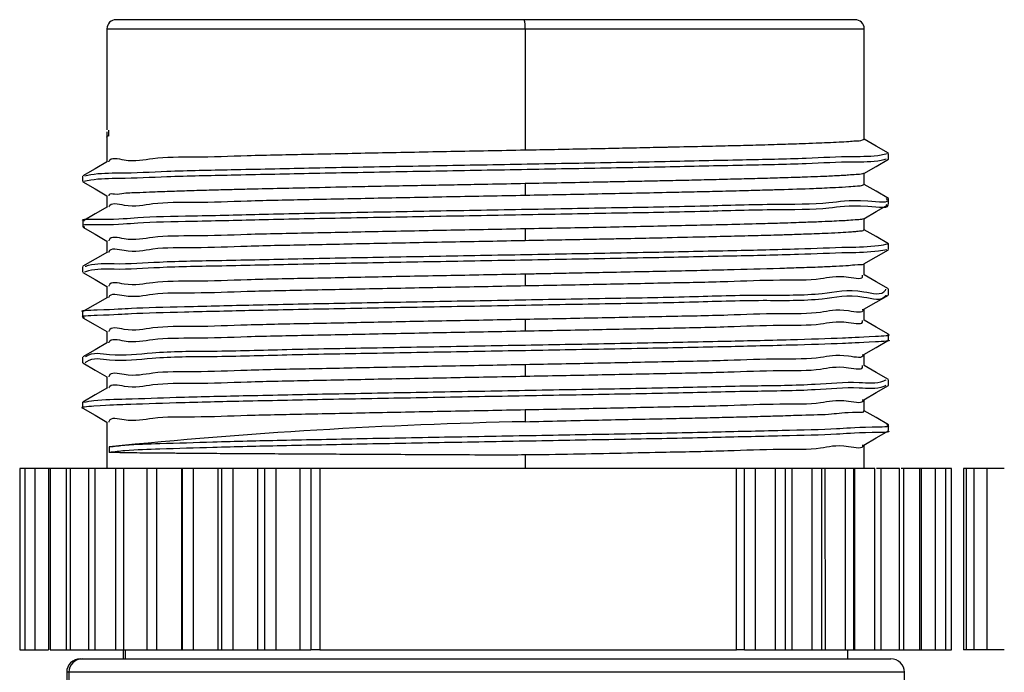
# Model space of a CAD drawing. Header units: millimetres. Extents: x 10 to 584, y 10 to 410.
# Tile 8 of 28: x 149 to 170, y 313 to 328. Entities that reach past the tile are written whole.
import ezdxf

# ---------------------------------------------------------------- set-up
doc = ezdxf.new("R2010")
doc.units = ezdxf.units.MM
doc.header["$LTSCALE"] = 2
doc.linetypes.add('SLD-实线', pattern=[0])

msp = doc.modelspace()

# ---------------------------------------------------------------- linework, layer by layer
at = {"color": 7, "linetype": 'SLD-实线', "lineweight": 25}
for p, q in [((159.723548, 327.574861), (150.711208, 327.574861)), ((167.031208, 327.574861), (159.723548, 327.574861)), ((150.511207, 327.374858), (150.511207, 325.140332)), ((159.744439, 327.374858), (159.744439, 324.697805)), ((167.231207, 324.931716), (167.231207, 327.374858)), ((150.505792, 325.099756), (150.505792, 324.977589)), ((150.554306, 325.011869), (150.554306, 325.136867)), ((150.505792, 324.975123), (150.505792, 324.974758)), ((150.511207, 324.975823), (150.511207, 324.433913)), ((167.770068, 324.495611), (167.770068, 324.620609)), ((167.231207, 323.930998), (167.231207, 324.182038)), ((149.972971, 324.120847), (149.972971, 323.995848)), ((159.744439, 323.951912), (159.744439, 323.697557)), ((150.511207, 323.685286), (150.511207, 323.433449)), ((167.76845, 323.495624), (167.76845, 323.620622)), ((149.974284, 323.120666), (149.974284, 322.995667)), ((167.231207, 322.931324), (167.231207, 323.182684)), ((159.744439, 322.952149), (159.744439, 322.698471)), ((150.511207, 322.685209), (150.511207, 322.434415)), ((167.768785, 322.495882), (167.768785, 322.620881)), ((149.972347, 322.120582), (149.972347, 321.995576)), ((167.231207, 321.931628), (167.231207, 322.182831)), ((159.744439, 321.951238), (159.744439, 321.698454)), ((150.511207, 321.684782), (150.511207, 321.434435)), ((167.769385, 321.495731), (167.769385, 321.620737)), ((149.972396, 321.120624), (149.972396, 320.995626)), ((167.231207, 320.931611), (167.231207, 321.1823)), ((159.744439, 320.951258), (159.744439, 320.698408)), ((150.511207, 320.68478), (150.511207, 320.434426)), ((167.769433, 320.495737), (167.769433, 320.620735)), ((149.972487, 320.120801), (149.972487, 319.995803)), ((167.231207, 319.931601), (167.231207, 320.182246)), ((159.744439, 319.951308), (159.744439, 319.698346)), ((150.511207, 319.684786), (150.511207, 319.434379)), ((167.769515, 319.495638), (167.769515, 319.620644)), ((167.231207, 318.931391), (167.231207, 319.182185)), ((149.972608, 319.120784), (149.972608, 318.995786)), ((159.744439, 318.951366), (159.744439, 318.692793)), ((150.511207, 318.684784), (150.511207, 317.65486)), ((167.769624, 318.495636), (167.769624, 318.620634)), ((150.559697, 318.137852), (150.559697, 318.012853)), ((167.231207, 317.65486), (167.231207, 318.182115)), ((159.744439, 317.956877), (159.744439, 317.65486)), ((148.583691, 317.65486), (148.583691, 313.65486)), ((148.694528, 317.65486), (148.583691, 317.65486)), ((148.694528, 317.65486), (148.694528, 313.65486)), ((148.918816, 317.65486), (148.694528, 317.65486)), ((148.918816, 317.65486), (148.918816, 313.65486)), ((149.22047, 317.65486), (148.918816, 317.65486)), ((149.22047, 317.65486), (149.22047, 313.65486)), ((149.280669, 317.65486), (149.22047, 317.65486)), ((149.253925, 317.65486), (149.253925, 313.65486)), ((149.606365, 317.65486), (149.253925, 317.65486)), ((149.606365, 317.65486), (149.606365, 313.65486)), ((149.737753, 317.65486), (149.606365, 317.65486)), ((149.695927, 317.65486), (149.695927, 313.65486)), ((150.100883, 317.65486), (149.695927, 317.65486)), ((150.100883, 317.65486), (150.100883, 313.65486)), ((150.262504, 317.65486), (150.100883, 317.65486)), ((150.239637, 317.65486), (150.239637, 313.65486)), ((150.698224, 317.65486), (150.239637, 317.65486)), ((150.698224, 317.65486), (150.698224, 313.65486)), ((150.888185, 317.65486), (150.698224, 317.65486)), ((150.878682, 317.65486), (150.878682, 313.65486)), ((151.391387, 317.65486), (150.878682, 317.65486)), ((151.391387, 317.65486), (151.391387, 313.65486)), ((151.607459, 317.65486), (151.391387, 317.65486)), ((151.60557, 317.65486), (151.60557, 313.65486)), ((152.157798, 317.65486), (151.60557, 317.65486)), ((152.157798, 317.65486), (152.157798, 313.65486)), ((152.172243, 317.65486), (152.157798, 317.65486)), ((152.172243, 317.65486), (152.172243, 313.65486)), ((152.411894, 317.65486), (152.172243, 317.65486)), ((152.411894, 317.65486), (152.411894, 313.65486)), ((152.961269, 317.65486), (152.411894, 317.65486)), ((152.96127, 317.65486), (152.958249, 313.65486)), ((153.039211, 317.65486), (152.96127, 317.65486)), ((153.039211, 317.65486), (153.039211, 313.65486)), ((153.292059, 317.65486), (153.039211, 317.65486)), ((153.292059, 317.65486), (153.292059, 313.65486)), ((153.835743, 317.65486), (153.292059, 317.65486)), ((153.835745, 317.65486), (153.835745, 313.65486)), ((153.986483, 317.65486), (153.835745, 317.65486)), ((153.986483, 317.65486), (153.986483, 313.65486)), ((154.237633, 317.65486), (153.986483, 317.65486)), ((154.237633, 317.65486), (154.237633, 313.65486)), ((154.771419, 317.65486), (154.237633, 317.65486)), ((154.771421, 317.65486), (154.771421, 313.65486)), ((155.012877, 317.65486), (154.771421, 317.65486)), ((155.012877, 317.65486), (155.012877, 313.65486)), ((155.209032, 317.65486), (155.012877, 317.65486)), ((155.209032, 317.65486), (155.209032, 313.65486)), ((164.413544, 317.65486), (155.209032, 317.65486)), ((164.413544, 313.65486), (164.413544, 317.65486)), ((164.589107, 317.65486), (164.413544, 317.65486)), ((164.589107, 313.65486), (164.589107, 317.65486)), ((164.82968, 317.65486), (164.589107, 317.65486)), ((165.272907, 317.65486), (164.829678, 317.65486)), ((164.82968, 313.65486), (164.82968, 317.65486)), ((165.272907, 313.65486), (165.272907, 317.65486)), ((165.490768, 317.65486), (165.272907, 317.65486)), ((165.490768, 313.65486), (165.490768, 317.65486)), ((165.640954, 317.65486), (165.490768, 317.65486)), ((166.084388, 317.65486), (165.640953, 317.65486)), ((165.640954, 313.65486), (165.640954, 317.65486)), ((166.29427, 317.65486), (166.082805, 317.65486)), ((166.084388, 313.65486), (166.084388, 317.65486)), ((166.29427, 313.65486), (166.29427, 317.65486)), ((166.371924, 317.65486), (166.29427, 317.65486)), ((166.816957, 317.65486), (166.371921, 317.65486)), ((166.374935, 313.65486), (166.371924, 317.65486)), ((166.999968, 317.65486), (166.808155, 317.65486)), ((166.816957, 313.65486), (166.816957, 317.65486)), ((166.999968, 313.65486), (166.999968, 317.65486)), ((167.014457, 317.65486), (166.999968, 317.65486)), ((167.014457, 317.65486), (167.014457, 313.65486)), ((167.46223, 317.65486), (167.014457, 317.65486)), ((167.46223, 313.65486), (167.46223, 317.65486)), ((167.604066, 317.65486), (167.502778, 317.65486)), ((167.604066, 313.65486), (167.604066, 317.65486)), ((168.012644, 317.65486), (167.604066, 317.65486)), ((168.012644, 313.65486), (168.012644, 317.65486)), ((168.105779, 317.65486), (168.046489, 317.65486)), ((168.105779, 313.65486), (168.105779, 317.65486)), ((168.461745, 317.65486), (168.105779, 317.65486)), ((168.461745, 313.65486), (168.461745, 317.65486)), ((168.499226, 317.65486), (168.461745, 317.65486)), ((168.499226, 313.65486), (168.499226, 317.65486)), ((168.804268, 317.65486), (168.499226, 317.65486)), ((168.804268, 313.65486), (168.804268, 317.65486)), ((169.036197, 317.65486), (168.804268, 317.65486)), ((169.036197, 313.65486), (169.036197, 317.65486)), ((169.154813, 317.65486), (169.036197, 317.65486)), ((169.154813, 313.65486), (169.154813, 317.65486)), ((169.158724, 317.65486), (169.154813, 317.65486)), ((169.158724, 313.65486), (169.158724, 317.65486)), ((169.421207, 317.655084), (169.421207, 313.655083)), ((169.477964, 317.655084), (169.421207, 317.655084)), ((169.479345, 317.655084), (169.479345, 313.655083)), ((169.648953, 317.655084), (169.479345, 317.655084)), ((169.651697, 317.655084), (169.651697, 313.655083)), ((169.932167, 317.655084), (169.651697, 317.655084)), ((169.936244, 317.655084), (169.936244, 313.655083)), ((170.324286, 317.655084), (169.936244, 317.655084)), ((148.583691, 313.65486), (148.694528, 313.65486)), ((148.694528, 313.65486), (148.918816, 313.65486)), ((148.918816, 313.65486), (149.22047, 313.65486)), ((149.253925, 313.65486), (149.606365, 313.65486)), ((149.606365, 313.65486), (149.737753, 313.65486)), ((149.695927, 313.65486), (150.100883, 313.65486)), ((150.100883, 313.65486), (150.262504, 313.65486)), ((150.239637, 313.65486), (150.698224, 313.65486)), ((150.698224, 313.65486), (150.888185, 313.65486)), ((150.871207, 313.65486), (150.871207, 313.454856)), ((150.878682, 313.65486), (151.391387, 313.65486)), ((151.391387, 313.65486), (151.607459, 313.65486)), ((151.60557, 313.65486), (152.157798, 313.65486)), ((152.157798, 313.65486), (152.172243, 313.65486)), ((152.172243, 313.65486), (152.411894, 313.65486)), ((152.411894, 313.65486), (152.958249, 313.65486)), ((152.958249, 313.65486), (153.039211, 313.65486)), ((153.039211, 313.65486), (153.292059, 313.65486)), ((153.292059, 313.65486), (153.835743, 313.65486)), ((153.835745, 313.65486), (153.986483, 313.65486)), ((153.986483, 313.65486), (154.237633, 313.65486)), ((154.237633, 313.65486), (154.771419, 313.65486)), ((154.771421, 313.65486), (155.012877, 313.65486)), ((155.209032, 313.65486), (155.012877, 313.65486)), ((155.209032, 313.65486), (164.413544, 313.65486)), ((164.589107, 313.65486), (164.413544, 313.65486)), ((164.589107, 313.65486), (164.82968, 313.65486)), ((164.829678, 313.65486), (165.272907, 313.65486)), ((165.272907, 313.65486), (165.490768, 313.65486)), ((165.490768, 313.65486), (165.640954, 313.65486)), ((165.640953, 313.65486), (166.084388, 313.65486)), ((166.082805, 313.65486), (166.29427, 313.65486)), ((166.29427, 313.65486), (166.374935, 313.65486)), ((166.374934, 313.65486), (166.816957, 313.65486)), ((166.808155, 313.65486), (166.999968, 313.65486)), ((166.871207, 313.454856), (166.871207, 313.65486)), ((166.999968, 313.65486), (167.014457, 313.65486)), ((167.014457, 313.65486), (167.46223, 313.65486)), ((167.440451, 313.65486), (167.604066, 313.65486)), ((167.604066, 313.65486), (168.012644, 313.65486)), ((167.972281, 313.65486), (168.105779, 313.65486)), ((168.105779, 313.65486), (168.461745, 313.65486)), ((168.461745, 313.65486), (168.499226, 313.65486)), ((168.499226, 313.65486), (168.804268, 313.65486)), ((168.804268, 313.65486), (169.036197, 313.65486)), ((169.036197, 313.65486), (169.154813, 313.65486)), ((169.154813, 313.65486), (169.158724, 313.65486)), ((169.477964, 313.655083), (169.421207, 313.655083)), ((169.648953, 313.655083), (169.479345, 313.655083)), ((169.932167, 313.655083), (169.651697, 313.655083)), ((170.324286, 313.655083), (169.936244, 313.655083)), ((149.921208, 313.454856), (149.970166, 313.454856)), ((149.970166, 313.454856), (167.821208, 313.454856)), ((149.621207, 313.154859), (149.621207, 294.75486)), ((149.671807, 313.154859), (149.671807, 294.75486)), ((168.121208, 294.75486), (168.121208, 313.154859))]:
    msp.add_line(p, q, dxfattribs=at)
at = {"color": 8, "linetype": 'SLD-实线', "lineweight": 25}
for p, q in [((150.511207, 327.374858), (159.744439, 327.374858)), ((159.744439, 327.374858), (167.231207, 327.374858)), ((150.914968, 313.65486), (150.914968, 313.454856)), ((149.671807, 313.154859), (149.621207, 313.154859)), ((168.121208, 313.154859), (149.671807, 313.154859))]:
    msp.add_line(p, q, dxfattribs=at)
at = {"color": 7, "linetype": 'SLD-实线', "lineweight": 25, "flags": 128}
for points in [[(167.765875, 324.625556), (167.494663, 324.78222), (167.231207, 324.934405)], [(150.519602, 324.438763), (150.248412, 324.2821), (149.977216, 324.125436)], [(167.223478, 324.177575), (167.494668, 324.334224), (167.765866, 324.49088)], [(149.977188, 323.99061), (150.248369, 323.833962), (150.511207, 323.682119)], [(167.764142, 323.625539), (167.492974, 323.782203), (167.231207, 323.933442)], [(150.520904, 323.439051), (150.249755, 323.282388), (149.978596, 323.125717)], [(167.221861, 323.177283), (167.493005, 323.333939), (167.764156, 323.490595)], [(149.9786, 322.99075), (150.249743, 322.834094), (150.511207, 322.683019)], [(167.764509, 322.625828), (167.493333, 322.782491), (167.231207, 322.933932)], [(150.518981, 322.438908), (150.247776, 322.282244), (149.976562, 322.125581)], [(167.222172, 322.177609), (167.493325, 322.334264), (167.764488, 322.49092)], [(149.976568, 321.990837), (150.247767, 321.834181), (150.511207, 321.682003)], [(167.765088, 321.62564), (167.493893, 321.782311), (167.231207, 321.934064)], [(150.519033, 321.438958), (150.24783, 321.282295), (149.976618, 321.125639)], [(167.222741, 321.177405), (167.493912, 321.334061), (167.765092, 321.490717)], [(149.97664, 320.990858), (150.24784, 320.834202), (150.511207, 320.682061)], [(167.765138, 320.625615), (167.493941, 320.782279), (167.231207, 320.934062)], [(167.222792, 320.177388), (167.493964, 320.334044), (167.765146, 320.4907)], [(150.519123, 320.438993), (150.247922, 320.28233), (149.976713, 320.125674)], [(149.976749, 319.990863), (150.247944, 319.834207), (150.511207, 319.682133)], [(167.765224, 319.625591), (167.494025, 319.782254), (167.231207, 319.934082)], [(150.519261, 319.439028), (150.248063, 319.282365), (149.976857, 319.125702)], [(167.222877, 319.177371), (167.494053, 319.334027), (167.765236, 319.490683)], [(149.976879, 318.990861), (150.248073, 318.834205), (150.511207, 318.682198)], [(167.765338, 318.625567), (167.494135, 318.78223), (167.231207, 318.934117)], [(167.222993, 318.177369), (167.49417, 318.334025), (167.765356, 318.490681)]]:
    msp.add_lwpolyline(points, dxfattribs=at)
at = {"color": 7, "linetype": 'SLD-实线', "lineweight": 25}
for centre, radius, start, end in [((150.711206, 327.374862), 0.199999, 89.9992542, 180.0012794), ((159.250062, 327.42431), 0.496845, 354.2877223, 17.6387309), ((167.031212, 327.374866), 0.199996, 359.9978097, 90.0011231), ((162.200548, 201.757153), 116.961431, 91.2032599, 95.71194874), ((149.921202, 313.154861), 0.299995, 89.9988248, 180.0004638), ((149.970985, 313.155679), 0.299179, 90.1568824, 180.1570272), ((167.821213, 313.154862), 0.299994, 359.9993844, 90.0010602)]:
    msp.add_arc(centre, radius, start, end, dxfattribs=at)
for points, knots in [([(150.554306, 325.011869), (150.519903, 324.995132), (150.481744, 324.976568), (150.50708, 324.974927), (150.509573, 324.974765)], [0, 0, 0, 0, 0.901608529, 1, 1, 1, 1]), ([(159.744439, 324.697805), (159.961542, 324.701846), (160.3926, 324.709871), (161.033133, 324.722261), (161.660268, 324.734909), (162.270122, 324.747652), (162.698158, 324.757424), (163.187866, 324.768185), (163.664762, 324.77832), (164.294774, 324.792995), (164.836995, 324.806947), (165.355952, 324.822128), (165.798443, 324.836701), (166.147443, 324.849747), (166.422252, 324.86049), (166.662606, 324.872411), (166.869011, 324.881642), (167.039923, 324.899949), (167.159102, 324.897259), (167.217964, 324.92645), (167.228582, 324.931716)], [0, 0, 0, 0, 0.086950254, 0.172640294, 0.256539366, 0.338127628, 0.416899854, 0.427984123, 0.534270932, 0.607908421, 0.68033079, 0.751465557, 0.815806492, 0.85761075, 0.891323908, 0.92590711, 0.954061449, 0.973812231, 0.995276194, 1, 1, 1, 1]), ([(150.021275, 324.125473), (150.065016, 324.135126), (150.313897, 324.190051), (150.925136, 324.181941), (151.956137, 324.237347), (153.353475, 324.262785), (155.036724, 324.301241), (156.921024, 324.335597), (158.90693, 324.371322), (160.891055, 324.407115), (162.769714, 324.441274), (164.444228, 324.480257), (165.829789, 324.504304), (166.846366, 324.562507), (167.449664, 324.550019), (167.693558, 324.609712), (167.738113, 324.620617)], [0, 0, 0, 0, 0.007571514, 0.04308134, 0.102579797, 0.182679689, 0.279357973, 0.387547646, 0.50155029, 0.615450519, 0.72334151, 0.819459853, 0.898960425, 0.957572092, 0.992249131, 1, 1, 1, 1]), ([(150.552999, 324.435991), (150.554258, 324.439933), (150.589539, 324.550386), (151.0533, 324.410518), (151.585844, 324.553576), (152.538274, 324.529806), (153.67248, 324.580433), (155.029375, 324.603873), (156.526217, 324.636658), (158.115539, 324.666656), (159.198205, 324.687359), (159.744439, 324.697805)], [0, 0, 0, 0, 0.001333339, 0.037359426, 0.106643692, 0.206578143, 0.333338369, 0.482059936, 0.647031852, 0.821918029, 1, 1, 1, 1]), ([(167.717141, 324.490835), (167.679548, 324.481717), (167.442556, 324.424232), (166.84627, 324.438171), (165.829832, 324.379008), (164.444212, 324.355369), (162.769719, 324.31624), (160.891054, 324.282128), (158.90693, 324.246318), (156.921023, 324.210609), (155.036729, 324.17621), (153.353462, 324.137884), (151.956173, 324.112084), (150.925056, 324.057538), (150.306322, 324.064273), (150.050043, 324.00724), (149.998856, 323.995848)], [0, 0, 0, 0, 0.006537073, 0.041211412, 0.099818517, 0.1793129, 0.275423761, 0.383306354, 0.497197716, 0.611191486, 0.719372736, 0.816043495, 0.896137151, 0.955630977, 0.991138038, 1, 1, 1, 1]), ([(167.217391, 324.179691), (167.210285, 324.176408), (167.159969, 324.153162), (167.044202, 324.155982), (166.900342, 324.139405), (166.753081, 324.13153), (166.608079, 324.12324), (166.444318, 324.115355), (166.232693, 324.105768), (166.021587, 324.097833), (165.80384, 324.090366), (165.60011, 324.083813), (165.306311, 324.075006), (164.923298, 324.064297), (164.454589, 324.051967), (163.951527, 324.039398), (163.417206, 324.026677), (163.022674, 324.017298), (162.654232, 324.009232), (162.269053, 324.00142), (161.792767, 323.991987), (160.933834, 323.975359), (160.27946, 323.962459), (159.744439, 323.951912)], [0, 0, 0, 0, 0.003129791, 0.022160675, 0.044819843, 0.061733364, 0.081179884, 0.10311358, 0.127482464, 0.166155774, 0.187847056, 0.214874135, 0.247915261, 0.305745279, 0.368563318, 0.435983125, 0.50759032, 0.582944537, 0.594277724, 0.655410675, 0.737474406, 0.785357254, 1, 1, 1, 1]), ([(159.744439, 323.951912), (159.470186, 323.946505), (158.993892, 323.937113), (158.335412, 323.924359), (157.735918, 323.913241), (157.12679, 323.90178), (156.511912, 323.890237), (155.793382, 323.875684), (155.052886, 323.859662), (154.279216, 323.842145), (153.699812, 323.828877), (153.217109, 323.817136), (152.810899, 323.806398), (152.382545, 323.794177), (151.949983, 323.779803), (151.565113, 323.767073), (151.216071, 323.747638), (150.920345, 323.749255), (150.724968, 323.699066), (150.563663, 323.737479), (150.552463, 323.691192), (150.551034, 323.685286)], [0, 0, 0, 0, 0.089347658, 0.155169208, 0.214521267, 0.284649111, 0.353610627, 0.414835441, 0.518737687, 0.594862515, 0.666900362, 0.707512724, 0.752132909, 0.799267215, 0.847056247, 0.893244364, 0.924246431, 0.962128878, 0.985117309, 0.998100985, 1, 1, 1, 1]), ([(159.744439, 323.697557), (160.280397, 323.708075), (161.321315, 323.728502), (162.541422, 323.753069), (163.407845, 323.771899), (163.969215, 323.785135), (164.517585, 323.799249), (164.991364, 323.812309), (165.511736, 323.827567), (166.027554, 323.842889), (166.532102, 323.866351), (166.857089, 323.879353), (167.053776, 323.904662), (167.17189, 323.901159), (167.213963, 323.925942), (167.222546, 323.930998)], [0, 0, 0, 0, 0.214822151, 0.417220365, 0.489047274, 0.562116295, 0.642246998, 0.708876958, 0.752045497, 0.850891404, 0.915537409, 0.954800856, 0.980577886, 0.996037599, 1, 1, 1, 1]), ([(150.011228, 323.125717), (150.005942, 323.127825), (149.879636, 323.178194), (150.754256, 323.153348), (151.196161, 323.225148), (152.571394, 323.239962), (154.032799, 323.282348), (155.838268, 323.315095), (157.771281, 323.35145), (159.773136, 323.38626), (161.717216, 323.423525), (163.540265, 323.453098), (165.037462, 323.505231), (166.43337, 323.494462), (166.938394, 323.622146), (167.840786, 323.518717), (167.719083, 323.615568), (167.712741, 323.620615)], [0, 0, 0, 0, 0.000920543, 0.021997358, 0.068155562, 0.136692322, 0.224340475, 0.326331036, 0.437404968, 0.551779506, 0.663469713, 0.766579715, 0.855890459, 0.92651447, 0.974980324, 0.998696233, 1, 1, 1, 1]), ([(150.553099, 323.436526), (150.554328, 323.440357), (150.589684, 323.550627), (151.053316, 323.410562), (151.585837, 323.553708), (152.538277, 323.529814), (153.672479, 323.580422), (155.029375, 323.603787), (156.526216, 323.636534), (158.115539, 323.666454), (159.198205, 323.687127), (159.744439, 323.697557)], [0, 0, 0, 0, 0.001296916, 0.037323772, 0.106610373, 0.20654843, 0.333313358, 0.482040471, 0.647018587, 0.821911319, 1, 1, 1, 1]), ([(167.718819, 323.490587), (167.722919, 323.487283), (167.840064, 323.392882), (166.933933, 323.498527), (166.435648, 323.36876), (165.036556, 323.380513), (163.540576, 323.328003), (161.717123, 323.298556), (159.773149, 323.261256), (157.77133, 323.226445), (155.838072, 323.190124), (154.03343, 323.15726), (152.569579, 323.115221), (151.200642, 323.099512), (150.745799, 323.029553), (149.878623, 323.052249), (150.013609, 322.999538), (150.023501, 322.995675)], [0, 0, 0, 0, 0.000859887, 0.024568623, 0.073019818, 0.143622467, 0.232906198, 0.335985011, 0.447641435, 0.561981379, 0.673021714, 0.774981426, 0.862603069, 0.931119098, 0.977263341, 0.998333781, 1, 1, 1, 1]), ([(167.213027, 323.179853), (167.207389, 323.176505), (167.168217, 323.153242), (167.051659, 323.158118), (166.89936, 323.137633), (166.70929, 323.129076), (166.489201, 323.117181), (166.195131, 323.104959), (165.813385, 323.090636), (165.384848, 323.076563), (164.840576, 323.060963), (164.228883, 323.045743), (163.536939, 323.029789), (162.57996, 323.008242), (161.3171, 322.98183), (160.277527, 322.96221), (159.744439, 322.952149)], [0, 0, 0, 0, 0.002617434, 0.018184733, 0.04434245, 0.065306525, 0.094210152, 0.132913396, 0.183370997, 0.247536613, 0.304974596, 0.401884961, 0.493090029, 0.58273359, 0.786028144, 1, 1, 1, 1]), ([(159.744439, 322.952149), (159.198204, 322.941698), (158.115537, 322.920985), (156.526224, 322.890972), (155.029351, 322.858216), (153.672554, 322.83465), (152.538059, 322.784363), (151.586383, 322.807191), (151.052215, 322.666146), (150.588257, 322.803862), (150.553061, 322.690904), (150.551287, 322.685209)], [0, 0, 0, 0, 0.177978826, 0.352763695, 0.517640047, 0.666275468, 0.792962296, 0.892838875, 0.962083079, 0.998088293, 1, 1, 1, 1]), ([(159.744439, 322.698471), (159.960372, 322.702584), (160.38913, 322.710751), (161.008273, 322.722541), (161.543714, 322.732456), (162.085002, 322.743486), (162.7369, 322.757418), (163.475272, 322.774298), (164.098004, 322.789206), (164.518255, 322.799692), (164.813532, 322.807277), (165.094486, 322.814822), (165.319205, 322.820914), (165.582247, 322.828861), (165.913666, 322.83997), (166.30021, 322.855275), (166.632714, 322.87055), (166.850729, 322.883411), (167.009403, 322.892957), (167.11426, 322.906741), (167.189851, 322.908441), (167.220744, 322.926627), (167.228723, 322.931324)], [0, 0, 0, 0, 0.086479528, 0.171714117, 0.247962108, 0.300917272, 0.388501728, 0.509054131, 0.596653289, 0.637927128, 0.677383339, 0.714926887, 0.750467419, 0.767398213, 0.820302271, 0.88324339, 0.92231827, 0.953534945, 0.970796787, 0.985758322, 0.996321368, 1, 1, 1, 1]), ([(150.553051, 322.436814), (150.554294, 322.440702), (150.589585, 322.551075), (151.053328, 322.411144), (151.58583, 322.554263), (152.538279, 322.530464), (153.672478, 322.581105), (155.029375, 322.604525), (156.526216, 322.637331), (158.115539, 322.667309), (159.198205, 322.688021), (159.744439, 322.698471)], [0, 0, 0, 0, 0.001315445, 0.037342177, 0.106627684, 0.206563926, 0.333326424, 0.482050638, 0.647025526, 0.821914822, 1, 1, 1, 1]), ([(167.734046, 322.490883), (167.671962, 322.479851), (167.388456, 322.429474), (166.733179, 322.426586), (165.662117, 322.377832), (164.233146, 322.34928), (162.525735, 322.311958), (160.626676, 322.27716), (158.636196, 322.241618), (156.658073, 322.205577), (154.794787, 322.172249), (153.146397, 322.130703), (151.791624, 322.113886), (150.819107, 322.039809), (150.252998, 322.076641), (150.044813, 322.005131), (150.016995, 321.995576)], [0, 0, 0, 0, 0.010661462, 0.048685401, 0.110395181, 0.192302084, 0.290404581, 0.399399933, 0.513667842, 0.627248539, 0.734176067, 0.828920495, 0.906453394, 0.962840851, 0.99503474, 1, 1, 1, 1]), ([(150.032591, 322.125626), (150.055242, 322.133334), (150.258365, 322.202452), (150.81928, 322.163912), (151.791544, 322.239296), (153.146427, 322.255546), (154.794777, 322.297299), (156.658076, 322.33056), (158.636195, 322.366623), (160.626677, 322.40215), (162.525732, 322.436983), (164.233155, 322.474199), (165.662093, 322.50305), (166.733236, 322.551078), (167.398637, 322.555328), (167.692171, 322.607941), (167.76432, 322.620873)], [0, 0, 0, 0, 0.004037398, 0.036205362, 0.09254741, 0.170017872, 0.264686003, 0.371527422, 0.485016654, 0.599192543, 0.708100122, 0.806123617, 0.887964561, 0.949624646, 0.987617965, 1, 1, 1, 1]), ([(167.215156, 322.18003), (167.216695, 322.178938), (167.255037, 322.151728), (167.011242, 322.162613), (166.887182, 322.132386), (166.580659, 322.122872), (166.224591, 322.104679), (165.804174, 322.091071), (165.121475, 322.06924), (164.147794, 322.042662), (163.112572, 322.018489), (162.193282, 322.001076), (161.522269, 321.986881), (160.872984, 321.973647), (160.368556, 321.963536), (160.000745, 321.956223), (159.811042, 321.952533), (159.744439, 321.951238)], [0, 0, 0, 0, 0.000728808, 0.018154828, 0.045642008, 0.081911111, 0.128229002, 0.193646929, 0.248558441, 0.402639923, 0.58358247, 0.663696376, 0.771105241, 0.852565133, 0.923959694, 0.973302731, 1, 1, 1, 1]), ([(159.744439, 321.951238), (159.198204, 321.940807), (158.115537, 321.920132), (156.526224, 321.890181), (155.02935, 321.85747), (153.672557, 321.833967), (152.538052, 321.783732), (151.586403, 321.80663), (151.052177, 321.66561), (150.588318, 321.80339), (150.553062, 321.690467), (150.551287, 321.684782)], [0, 0, 0, 0, 0.177979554, 0.352765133, 0.517642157, 0.666278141, 0.792965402, 0.892842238, 0.962086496, 0.998091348, 1, 1, 1, 1]), ([(159.744439, 321.698454), (160.279791, 321.708588), (161.318743, 321.728255), (162.805861, 321.760941), (164.156714, 321.784471), (165.259958, 321.83448), (166.236251, 321.812524), (166.66375, 321.94934), (167.231616, 321.821316), (167.192952, 321.926656), (167.191128, 321.931628)], [0, 0, 0, 0, 0.214895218, 0.417044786, 0.598684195, 0.752838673, 0.873593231, 0.956328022, 0.997939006, 1, 1, 1, 1]), ([(149.985132, 321.125631), (149.983165, 321.126095), (149.876976, 321.151141), (150.671567, 321.172739), (151.058489, 321.208417), (152.390948, 321.240202), (153.807703, 321.275908), (155.586119, 321.310825), (157.503357, 321.346557), (159.502537, 321.381301), (161.463792, 321.419432), (163.29789, 321.44602), (164.877085, 321.507528), (166.207931, 321.471162), (167.003934, 321.659024), (167.630296, 321.462498), (167.708396, 321.613974), (167.711879, 321.62073)], [0, 0, 0, 0, 0.000334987, 0.018078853, 0.060918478, 0.126787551, 0.212174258, 0.312672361, 0.423013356, 0.537446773, 0.649983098, 0.754780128, 0.846304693, 0.919869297, 0.971532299, 0.998730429, 1, 1, 1, 1]), ([(150.553068, 321.436864), (150.554306, 321.440737), (150.589584, 321.551092), (151.05335, 321.411119), (151.585819, 321.554274), (152.538284, 321.530446), (153.672476, 321.581098), (155.029376, 321.604517), (156.526216, 321.637309), (158.115539, 321.667305), (159.198205, 321.688009), (159.744439, 321.698454)], [0, 0, 0, 0, 0.001310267, 0.037337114, 0.106622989, 0.206559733, 0.333322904, 0.482047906, 0.647023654, 0.821913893, 1, 1, 1, 1]), ([(167.709153, 321.490695), (167.706537, 321.485682), (167.628791, 321.336724), (167.003045, 321.535382), (166.208365, 321.3455), (164.876917, 321.38279), (163.297945, 321.320922), (161.463782, 321.294463), (159.50251, 321.256299), (157.503475, 321.221541), (155.585708, 321.185853), (153.809001, 321.150833), (152.38728, 321.115418), (151.067314, 321.082874), (150.655875, 321.048713), (149.8756, 321.024819), (149.996377, 320.997806), (150.006059, 320.995641)], [0, 0, 0, 0, 0.0009462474, 0.0281202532, 0.0797373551, 0.1532366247, 0.2446799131, 0.3493838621, 0.4618202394, 0.5761520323, 0.6863950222, 0.7868038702, 0.8721147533, 0.9379253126, 0.9807268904, 0.9984550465, 1, 1, 1, 1]), ([(167.192928, 321.179462), (167.19405, 321.176316), (167.230716, 321.073564), (166.661495, 321.203885), (166.237397, 321.064802), (165.259498, 321.087756), (164.156876, 321.037297), (162.805809, 321.013879), (161.318758, 320.981089), (160.279796, 320.961402), (159.744439, 320.951258)], [0, 0, 0, 0, 0.001315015, 0.04295754, 0.125754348, 0.246599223, 0.400868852, 0.582643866, 0.784944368, 1, 1, 1, 1]), ([(159.744439, 320.951258), (159.198204, 320.940828), (158.115537, 320.920156), (156.526224, 320.89019), (155.02935, 320.857488), (153.672558, 320.833968), (152.538052, 320.783745), (151.586404, 320.806618), (151.052176, 320.665624), (150.588319, 320.803388), (150.553062, 320.690465), (150.551287, 320.68478)], [0, 0, 0, 0, 0.177979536, 0.352765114, 0.517642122, 0.66627811, 0.792965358, 0.892842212, 0.962086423, 0.998091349, 1, 1, 1, 1]), ([(159.744439, 320.698408), (160.279791, 320.708544), (161.318743, 320.728217), (162.805861, 320.760902), (164.156714, 320.784429), (165.259958, 320.834448), (166.236251, 320.812496), (166.66375, 320.949324), (167.231616, 320.821299), (167.192952, 320.926639), (167.191128, 320.931611)], [0, 0, 0, 0, 0.2148952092, 0.4170447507, 0.5986841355, 0.7528386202, 0.8735931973, 0.9563280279, 0.9979390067, 1, 1, 1, 1]), ([(150.553079, 320.4369), (150.554314, 320.440757), (150.589627, 320.551078), (151.053331, 320.411108), (151.585829, 320.554253), (152.53828, 320.530432), (153.672477, 320.581072), (155.029376, 320.604483), (156.526216, 320.637283), (158.115539, 320.667253), (159.198205, 320.68796), (159.744439, 320.698408)], [0, 0, 0, 0, 0.001305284, 0.037332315, 0.106618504, 0.206555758, 0.333319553, 0.482045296, 0.647021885, 0.821912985, 1, 1, 1, 1]), ([(167.746513, 320.495737), (167.753717, 320.494366), (167.861008, 320.473955), (167.122369, 320.437575), (166.73581, 320.414598), (165.436441, 320.376455), (164.035958, 320.343359), (162.272345, 320.307569), (160.362681, 320.272192), (158.365249, 320.237067), (156.397797, 320.200002), (154.556007, 320.170005), (152.948419, 320.118557), (151.626191, 320.128348), (150.738314, 319.99684), (150.183421, 320.115966), (150.038354, 320.003362), (150.028616, 319.995803)], [0, 0, 0, 0, 0.001156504, 0.017222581, 0.058533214, 0.122977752, 0.207187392, 0.306805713, 0.416591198, 0.530841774, 0.643585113, 0.748913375, 0.841368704, 0.916079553, 0.969186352, 0.997931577, 1, 1, 1, 1]), ([(150.035187, 320.125704), (150.042769, 320.13154), (150.185928, 320.241749), (150.738769, 320.12063), (151.625973, 320.253922), (152.948503, 320.243346), (154.555979, 320.295075), (156.397806, 320.324976), (158.365247, 320.362084), (160.362682, 320.397186), (162.272344, 320.432566), (164.035961, 320.468368), (165.436432, 320.501459), (166.735831, 320.539579), (167.122332, 320.562605), (167.861002, 320.59894), (167.753748, 320.61936), (167.746562, 320.620728)], [0, 0, 0, 0, 0.001608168, 0.030366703, 0.083498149, 0.158243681, 0.250741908, 0.356119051, 0.46891472, 0.58321831, 0.693054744, 0.792719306, 0.876968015, 0.94144246, 0.982772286, 0.998845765, 1, 1, 1, 1]), ([(167.192935, 320.179452), (167.194054, 320.176317), (167.230745, 320.073591), (166.661452, 320.203904), (166.237419, 320.064819), (165.259489, 320.087798), (164.156879, 320.03733), (162.805808, 320.013913), (161.318758, 319.981132), (160.279796, 319.96145), (159.744439, 319.951308)], [0, 0, 0, 0, 0.00131096, 0.042953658, 0.125750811, 0.246596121, 0.400866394, 0.582642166, 0.784943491, 1, 1, 1, 1]), ([(159.744439, 319.951308), (159.198204, 319.940872), (158.115537, 319.920186), (156.526224, 319.89023), (155.02935, 319.857511), (153.672557, 319.834001), (152.538052, 319.783759), (151.586403, 319.806648), (151.052176, 319.665626), (150.588319, 319.803393), (150.553062, 319.690471), (150.551287, 319.684786)], [0, 0, 0, 0, 0.177979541, 0.352765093, 0.517642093, 0.666278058, 0.792965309, 0.892842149, 0.962086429, 0.998091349, 1, 1, 1, 1]), ([(159.744439, 319.698346), (160.279791, 319.708481), (161.318743, 319.728151), (162.805861, 319.760857), (164.156713, 319.784392), (165.259962, 319.834406), (166.236243, 319.812464), (166.663767, 319.949297), (167.231603, 319.821278), (167.192953, 319.926627), (167.191128, 319.931601)], [0, 0, 0, 0, 0.214894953, 0.417044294, 0.598683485, 0.752837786, 0.873592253, 0.956327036, 0.997938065, 1, 1, 1, 1]), ([(149.997923, 319.125732), (150.072949, 319.137562), (150.379296, 319.185866), (151.063855, 319.193917), (152.159746, 319.239812), (153.608349, 319.269645), (155.330796, 319.306549), (157.238575, 319.341518), (159.231497, 319.376923), (161.205389, 319.413309), (163.058377, 319.445522), (164.689367, 319.490346), (166.025986, 319.498326), (166.96629, 319.591491), (167.516705, 319.526688), (167.700133, 319.612051), (167.718597, 319.620644)], [0, 0, 0, 0, 0.012840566, 0.052430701, 0.115463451, 0.198546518, 0.297446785, 0.406925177, 0.521312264, 0.634612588, 0.740922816, 0.834674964, 0.911015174, 0.965892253, 0.996566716, 1, 1, 1, 1]), ([(150.553092, 319.436935), (150.554323, 319.440779), (150.589633, 319.551083), (151.053342, 319.411082), (151.585823, 319.554245), (152.538283, 319.530391), (153.672476, 319.581045), (155.029376, 319.604441), (156.526216, 319.637236), (158.115539, 319.667198), (159.198205, 319.687901), (159.744439, 319.698346)], [0, 0, 0, 0, 0.001301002, 0.037328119, 0.106614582, 0.206552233, 0.333316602, 0.482043, 0.647020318, 0.821912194, 1, 1, 1, 1]), ([(167.707322, 319.490646), (167.692584, 319.483847), (167.512733, 319.400881), (166.966028, 319.467538), (166.02611, 319.37284), (164.689315, 319.365521), (163.058421, 319.320465), (161.205259, 319.288332), (159.232003, 319.251903), (157.23671, 319.216538), (155.337148, 319.181502), (153.588569, 319.144794), (152.214633, 319.114371), (150.935556, 319.069959), (150.584412, 319.059037), (149.889483, 319.010807), (149.977932, 318.996221), (149.980571, 318.995786)], [0, 0, 0, 0, 0.00273478, 0.033373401, 0.088186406, 0.164437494, 0.258080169, 0.364266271, 0.477434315, 0.591687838, 0.701038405, 0.799823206, 0.882809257, 0.94576841, 0.985312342, 0.999561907, 1, 1, 1, 1]), ([(167.192939, 319.179458), (167.194057, 319.176328), (167.230747, 319.073611), (166.661441, 319.20394), (166.237424, 319.064854), (165.259487, 319.087832), (164.15688, 319.037375), (162.805808, 319.013962), (161.318758, 318.981192), (160.279796, 318.961508), (159.744439, 318.951366)], [0, 0, 0, 0, 0.001308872, 0.042951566, 0.125748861, 0.24659445, 0.400865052, 0.582641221, 0.784942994, 1, 1, 1, 1]), ([(159.744439, 318.951366), (159.198204, 318.94093), (158.115537, 318.920246), (156.526224, 318.89028), (155.02935, 318.857554), (153.672557, 318.834039), (152.538054, 318.78378), (151.586398, 318.806657), (151.052186, 318.665643), (150.588303, 318.803402), (150.553062, 318.690471), (150.551287, 318.684784)], [0, 0, 0, 0, 0.177979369, 0.3527647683, 0.5176416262, 0.6662774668, 0.7929646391, 0.89284141, 0.9620856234, 0.9980905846, 1, 1, 1, 1]), ([(159.744439, 318.692793), (160.283076, 318.705533), (161.324087, 318.730156), (162.553141, 318.753576), (163.42209, 318.773262), (163.956632, 318.785754), (164.460216, 318.798134), (164.927984, 318.810647), (165.392964, 318.823139), (165.899144, 318.842234), (166.551868, 318.851511), (166.788002, 318.908907), (167.260476, 318.898593), (167.213453, 318.928649), (167.209163, 318.931391)], [0, 0, 0, 0, 0.215638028, 0.416758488, 0.492000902, 0.563492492, 0.630792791, 0.693487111, 0.751189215, 0.815498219, 0.902913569, 0.979376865, 0.998118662, 1, 1, 1, 1]), ([(150.559697, 318.137852), (150.675461, 318.151063), (151.047967, 318.193573), (151.813424, 318.213179), (152.963999, 318.253373), (154.44908, 318.285895), (156.195213, 318.321996), (158.113062, 318.357199), (160.097477, 318.392427), (162.021888, 318.428195), (163.813626, 318.462229), (165.258487, 318.500748), (166.604682, 318.525573), (167.039859, 318.575776), (167.86857, 318.579597), (167.737392, 318.617583), (167.726907, 318.620619)], [0, 0, 0, 0, 0.02027479, 0.065239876, 0.13314386, 0.220726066, 0.323766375, 0.43712698, 0.55468495, 0.668880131, 0.773370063, 0.862630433, 0.932103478, 0.978051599, 0.998245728, 1, 1, 1, 1]), ([(167.742978, 318.490681), (167.747432, 318.489351), (167.867356, 318.45354), (167.028596, 318.451835), (166.610822, 318.4), (165.255972, 318.375972), (163.814508, 318.337152), (162.02161, 318.303225), (160.097557, 318.267409), (158.113041, 318.232205), (156.195218, 318.197), (154.449079, 318.160884), (152.964, 318.128374), (151.813423, 318.088187), (151.047968, 318.068562), (150.675462, 318.026061), (150.559697, 318.012853)], [0, 0, 0, 0, 0.000779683, 0.020993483, 0.066986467, 0.136527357, 0.225874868, 0.33046682, 0.444773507, 0.562446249, 0.675917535, 0.779058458, 0.866726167, 0.934696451, 0.979705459, 1, 1, 1, 1]), ([(167.192786, 318.179657), (167.193788, 318.176499), (167.226824, 318.072468), (166.663972, 318.205216), (166.235297, 318.064563), (165.260328, 318.088184), (164.157422, 318.037337), (162.979788, 318.016849), (161.846713, 317.993163), (160.807571, 317.969868), (160.100121, 317.961223), (159.744439, 317.956877)], [0, 0, 0, 0, 0.0013056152, 0.0430132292, 0.1257755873, 0.246494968, 0.4007150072, 0.5825187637, 0.7156482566, 0.8570379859, 1, 1, 1, 1]), ([(159.744439, 317.956877), (159.525315, 317.956226), (159.001566, 317.95467), (158.117289, 317.958233), (157.197186, 317.963131), (156.133593, 317.968687), (154.975748, 317.97486), (153.9689, 317.98013), (153.310644, 317.983848), (153.012327, 317.985812), (152.728042, 317.98778), (152.541527, 317.989491), (152.437351, 317.990227), (152.390008, 317.990585), (152.227982, 317.991711), (151.995758, 317.993421), (151.73637, 317.995523), (151.539403, 317.997383), (151.335425, 317.999476), (151.089587, 318.002417), (150.819082, 318.005636), (150.638343, 318.010665), (150.559697, 318.012853)], [0, 0, 0, 0, 0.071570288, 0.171066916, 0.288822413, 0.372098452, 0.518461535, 0.667002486, 0.70095874, 0.733464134, 0.764440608, 0.793814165, 0.79438585, 0.798467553, 0.80927745, 0.847308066, 0.874318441, 0.894001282, 0.911644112, 0.940945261, 0.97430297, 1, 1, 1, 1])]:
    msp.add_open_spline(points, degree=3, knots=knots, dxfattribs=at)

doc.saveas('drawing.dxf')
